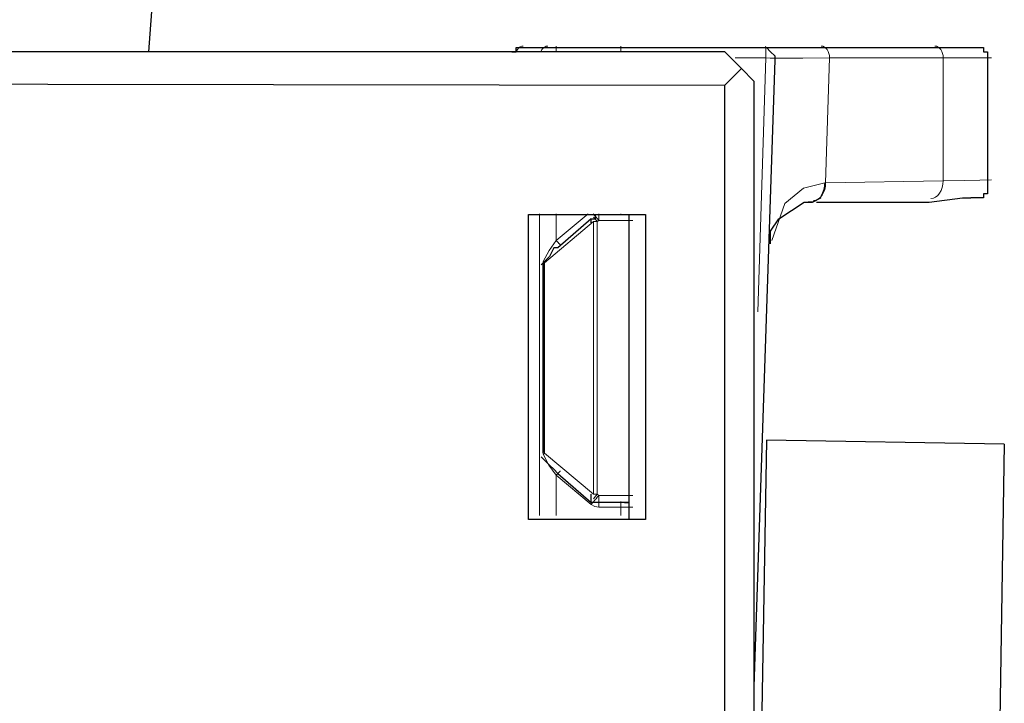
# Model space of a CAD drawing. Header units: millimetres. Extents: x 0 to 210, y 0 to 297.
# Tile 19 of 22: x 177.3 to 185.62, y 147.69 to 153.46. Entities that reach past the tile are written whole.
import ezdxf

# ---------------------------------------------------------------- set-up
doc = ezdxf.new("R2010")
doc.units = ezdxf.units.MM
doc.header["$MEASUREMENT"] = 0
for name, pattern in [('AI-Linetype-100', [12.7, 6.35, -1.27, 1.27, -1.27, 1.27, -1.27]), ('AI-Linetype-101', [12.7, 6.35, -1.27, 1.27, -1.27, 1.27, -1.27]), ('AI-Linetype-108', [12.7, 6.35, -1.27, 1.27, -1.27, 1.27, -1.27]), ('AI-Linetype-117', [12.7, 6.35, -1.27, 1.27, -1.27, 1.27, -1.27]), ('AI-Linetype-118', [12.7, 6.35, -1.27, 1.27, -1.27, 1.27, -1.27]), ('AI-Linetype-119', [12.7, 6.35, -1.27, 1.27, -1.27, 1.27, -1.27]), ('AI-Linetype-120', [12.7, 6.35, -1.27, 1.27, -1.27, 1.27, -1.27]), ('AI-Linetype-121', [12.7, 6.35, -1.27, 1.27, -1.27, 1.27, -1.27]), ('AI-Linetype-122', [12.7, 6.35, -1.27, 1.27, -1.27, 1.27, -1.27]), ('AI-Linetype-123', [12.7, 6.35, -1.27, 1.27, -1.27, 1.27, -1.27]), ('AI-Linetype-127', [12.7, 6.35, -1.27, 1.27, -1.27, 1.27, -1.27]), ('AI-Linetype-128', [12.7, 6.35, -1.27, 1.27, -1.27, 1.27, -1.27]), ('AI-Linetype-129', [12.7, 6.35, -1.27, 1.27, -1.27, 1.27, -1.27]), ('AI-Linetype-132', [12.7, 6.35, -1.27, 1.27, -1.27, 1.27, -1.27]), ('AI-Linetype-133', [12.7, 6.35, -1.27, 1.27, -1.27, 1.27, -1.27]), ('AI-Linetype-135', [12.7, 6.35, -1.27, 1.27, -1.27, 1.27, -1.27]), ('AI-Linetype-137', [12.7, 6.35, -1.27, 1.27, -1.27, 1.27, -1.27]), ('AI-Linetype-138', [12.7, 6.35, -1.27, 1.27, -1.27, 1.27, -1.27]), ('AI-Linetype-139', [12.7, 6.35, -1.27, 1.27, -1.27, 1.27, -1.27]), ('AI-Linetype-140', [12.7, 6.35, -1.27, 1.27, -1.27, 1.27, -1.27]), ('AI-Linetype-141', [12.7, 6.35, -1.27, 1.27, -1.27, 1.27, -1.27]), ('AI-Linetype-142', [12.7, 6.35, -1.27, 1.27, -1.27, 1.27, -1.27]), ('AI-Linetype-146', [12.7, 6.35, -1.27, 1.27, -1.27, 1.27, -1.27]), ('AI-Linetype-147', [12.7, 6.35, -1.27, 1.27, -1.27, 1.27, -1.27]), ('AI-Linetype-148', [12.7, 6.35, -1.27, 1.27, -1.27, 1.27, -1.27]), ('AI-Linetype-152', [12.7, 6.35, -1.27, 1.27, -1.27, 1.27, -1.27]), ('AI-Linetype-153', [12.7, 6.35, -1.27, 1.27, -1.27, 1.27, -1.27]), ('AI-Linetype-154', [12.7, 6.35, -1.27, 1.27, -1.27, 1.27, -1.27]), ('AI-Linetype-157', [12.7, 6.35, -1.27, 1.27, -1.27, 1.27, -1.27]), ('AI-Linetype-158', [12.7, 6.35, -1.27, 1.27, -1.27, 1.27, -1.27]), ('AI-Linetype-161', [12.7, 6.35, -1.27, 1.27, -1.27, 1.27, -1.27]), ('AI-Linetype-162', [12.7, 6.35, -1.27, 1.27, -1.27, 1.27, -1.27]), ('AI-Linetype-163', [12.7, 6.35, -1.27, 1.27, -1.27, 1.27, -1.27]), ('AI-Linetype-164', [12.7, 6.35, -1.27, 1.27, -1.27, 1.27, -1.27]), ('AI-Linetype-165', [12.7, 6.35, -1.27, 1.27, -1.27, 1.27, -1.27]), ('AI-Linetype-169', [12.7, 6.35, -1.27, 1.27, -1.27, 1.27, -1.27]), ('AI-Linetype-172', [12.7, 6.35, -1.27, 1.27, -1.27, 1.27, -1.27]), ('AI-Linetype-177', [12.7, 6.35, -1.27, 1.27, -1.27, 1.27, -1.27]), ('AI-Linetype-179', [12.7, 6.35, -1.27, 1.27, -1.27, 1.27, -1.27]), ('AI-Linetype-180', [12.7, 6.35, -1.27, 1.27, -1.27, 1.27, -1.27]), ('AI-Linetype-181', [12.7, 6.35, -1.27, 1.27, -1.27, 1.27, -1.27]), ('AI-Linetype-182', [12.7, 6.35, -1.27, 1.27, -1.27, 1.27, -1.27]), ('AI-Linetype-186', [12.7, 6.35, -1.27, 1.27, -1.27, 1.27, -1.27]), ('AI-Linetype-187', [12.7, 6.35, -1.27, 1.27, -1.27, 1.27, -1.27]), ('AI-Linetype-188', [12.7, 6.35, -1.27, 1.27, -1.27, 1.27, -1.27]), ('AI-Linetype-189', [12.7, 6.35, -1.27, 1.27, -1.27, 1.27, -1.27]), ('AI-Linetype-190', [12.7, 6.35, -1.27, 1.27, -1.27, 1.27, -1.27]), ('AI-Linetype-191', [12.7, 6.35, -1.27, 1.27, -1.27, 1.27, -1.27]), ('AI-Linetype-192', [12.7, 6.35, -1.27, 1.27, -1.27, 1.27, -1.27]), ('AI-Linetype-193', [12.7, 6.35, -1.27, 1.27, -1.27, 1.27, -1.27]), ('AI-Linetype-194', [12.7, 6.35, -1.27, 1.27, -1.27, 1.27, -1.27]), ('AI-Linetype-195', [12.7, 6.35, -1.27, 1.27, -1.27, 1.27, -1.27]), ('AI-Linetype-196', [12.7, 6.35, -1.27, 1.27, -1.27, 1.27, -1.27]), ('AI-Linetype-197', [12.7, 6.35, -1.27, 1.27, -1.27, 1.27, -1.27]), ('AI-Linetype-198', [12.7, 6.35, -1.27, 1.27, -1.27, 1.27, -1.27]), ('AI-Linetype-199', [12.7, 6.35, -1.27, 1.27, -1.27, 1.27, -1.27]), ('AI-Linetype-200', [12.7, 6.35, -1.27, 1.27, -1.27, 1.27, -1.27]), ('AI-Linetype-201', [12.7, 6.35, -1.27, 1.27, -1.27, 1.27, -1.27]), ('AI-Linetype-202', [12.7, 6.35, -1.27, 1.27, -1.27, 1.27, -1.27]), ('AI-Linetype-203', [12.7, 6.35, -1.27, 1.27, -1.27, 1.27, -1.27]), ('AI-Linetype-204', [12.7, 6.35, -1.27, 1.27, -1.27, 1.27, -1.27]), ('AI-Linetype-205', [12.7, 6.35, -1.27, 1.27, -1.27, 1.27, -1.27]), ('AI-Linetype-96', [12.7, 6.35, -1.27, 1.27, -1.27, 1.27, -1.27]), ('AI-Linetype-97', [12.7, 6.35, -1.27, 1.27, -1.27, 1.27, -1.27]), ('AI-Linetype-98', [12.7, 6.35, -1.27, 1.27, -1.27, 1.27, -1.27]), ('AI-Linetype-99', [12.7, 6.35, -1.27, 1.27, -1.27, 1.27, -1.27])]:
    doc.linetypes.add(name, pattern=pattern)
doc.layers.add('Capa 1', color=7, linetype='Continuous', lineweight=0)

# ---------------------------------------------------------------- blocks, each defined once
blk = doc.blocks.new('Block_0')
at = {"layer": 'Capa 1', "color": 8, "linetype": 'AI-Linetype-132', "lineweight": 18, "true_color": 0x808080}
blk.add_line((183.3475, 153.1411), (183.6064, 153.1411), dxfattribs=at)
at = {"layer": 'Capa 1', "color": 8, "linetype": 'AI-Linetype-133', "lineweight": 18, "true_color": 0x808080}
blk.add_line((183.5391, 150.9943), (183.6064, 153.1413), dxfattribs=at)
at = {"layer": 'Capa 1', "color": 8, "linetype": 'AI-Linetype-192', "lineweight": 18, "true_color": 0x808080}
blk.add_line((184.1118, 152.0863), (184.145, 153.1411), dxfattribs=at)
at = {"layer": 'Capa 1', "color": 8, "linetype": 'AI-Linetype-202', "lineweight": 18, "true_color": 0x808080}
blk.add_line((184.145, 153.1411), (185.1059, 153.1411), dxfattribs=at)
at = {"layer": 'Capa 1', "color": 8, "linetype": 'AI-Linetype-201', "lineweight": 18, "true_color": 0x808080}
blk.add_line((185.1059, 153.1411), (185.1059, 152.1036), dxfattribs=at)
at = {"layer": 'Capa 1', "color": 8, "linetype": 'AI-Linetype-199', "lineweight": 18, "true_color": 0x808080}
blk.add_line((185.1059, 152.1037), (184.1118, 152.0864), dxfattribs=at)
at = {"layer": 'Capa 1', "color": 8, "linetype": 'AI-Linetype-193', "lineweight": 18, "true_color": 0x808080}
blk.add_line((184.1118, 152.0863), (184.1044, 152.0863), dxfattribs=at)
at = {"layer": 'Capa 1', "color": 8, "linetype": 'AI-Linetype-177', "lineweight": 18, "true_color": 0x808080}
blk.add_line((181.6934, 151.8243), (181.6934, 149.2744), dxfattribs=at)
at = {"layer": 'Capa 1', "color": 8, "linetype": 'AI-Linetype-153', "lineweight": 18, "true_color": 0x808080}
blk.add_line((182.1046, 151.8243), (181.8347, 151.5978), dxfattribs=at)
at = {"layer": 'Capa 1', "color": 8, "linetype": 'AI-Linetype-179', "lineweight": 18, "true_color": 0x808080}
blk.add_line((181.8349, 151.5978), (181.8349, 151.8243), dxfattribs=at)
at = {"layer": 'Capa 1', "color": 8, "linetype": 'AI-Linetype-99', "lineweight": 18, "true_color": 0x808080}
blk.add_line((182.1809, 151.7577), (182.194, 151.7686), dxfattribs=at)
at = {"layer": 'Capa 1', "color": 8, "linetype": 'AI-Linetype-100', "lineweight": 18, "true_color": 0x808080}
blk.add_line((182.194, 151.7686), (182.4811, 151.7686), dxfattribs=at)
at = {"layer": 'Capa 1', "color": 8, "linetype": 'AI-Linetype-129', "lineweight": 18, "true_color": 0x808080}
blk.add_line((181.7346, 151.4101), (182.1487, 151.7576), dxfattribs=at)
at = {"layer": 'Capa 1', "color": 8, "linetype": 'AI-Linetype-120', "lineweight": 18, "true_color": 0x808080}
blk.add_line((182.1487, 151.7577), (182.1487, 149.4547), dxfattribs=at)
at = {"layer": 'Capa 1', "color": 8, "linetype": 'AI-Linetype-98', "lineweight": 18, "true_color": 0x808080}
blk.add_line((182.1809, 149.4546), (182.1809, 151.7575), dxfattribs=at)
at = {"layer": 'Capa 1', "color": 8, "linetype": 'AI-Linetype-181', "lineweight": 18, "true_color": 0x808080}
blk.add_line((181.7222, 149.8057), (181.7222, 151.4066), dxfattribs=at)
at = {"layer": 'Capa 1', "color": 8, "linetype": 'AI-Linetype-186', "lineweight": 18, "true_color": 0x808080}
blk.add_line((181.7282, 151.4065), (181.7282, 149.8056), dxfattribs=at)
at = {"layer": 'Capa 1', "color": 8, "linetype": 'AI-Linetype-128', "lineweight": 18, "true_color": 0x808080}
blk.add_line((181.7346, 149.8021), (181.7346, 151.4101), dxfattribs=at)
at = {"layer": 'Capa 1', "color": 8, "linetype": 'AI-Linetype-127', "lineweight": 18, "true_color": 0x808080}
blk.add_line((182.1487, 149.4546), (181.7346, 149.8021), dxfattribs=at)
at = {"layer": 'Capa 1', "color": 8, "linetype": 'AI-Linetype-147', "lineweight": 18, "true_color": 0x808080}
blk.add_line((181.8349, 149.6144), (182.1298, 149.3671), dxfattribs=at)
at = {"layer": 'Capa 1', "color": 8, "linetype": 'AI-Linetype-172', "lineweight": 18, "true_color": 0x808080}
blk.add_line((181.8349, 149.2743), (181.8349, 149.6144), dxfattribs=at)
at = {"layer": 'Capa 1', "color": 8, "linetype": 'AI-Linetype-97', "lineweight": 18, "true_color": 0x808080}
blk.add_line((182.194, 149.4437), (182.1809, 149.4546), dxfattribs=at)
at = {"layer": 'Capa 1', "color": 8, "linetype": 'AI-Linetype-96', "lineweight": 18, "true_color": 0x808080}
blk.add_line((182.481, 149.4437), (182.1938, 149.4437), dxfattribs=at)
at = {"layer": 'Capa 1', "color": 8, "linetype": 'AI-Linetype-163', "lineweight": 18, "true_color": 0x808080}
blk.add_line((182.194, 149.3436), (182.3809, 149.3436), dxfattribs=at)
at = {"layer": 'Capa 1', "color": 8, "linetype": 'AI-Linetype-140', "lineweight": 18, "true_color": 0x808080}
blk.add_line((182.381, 149.3436), (182.381, 149.2741), dxfattribs=at)
at = {"layer": 'Capa 1', "color": 8, "linetype": 'AI-Linetype-191', "lineweight": 18, "true_color": 0x808080}
blk.add_lwpolyline([(181.4986, 153.1995), (181.506, 153.2118), (181.5166, 153.2242), (181.5289, 153.2334), (181.5423, 153.239), (181.5561, 153.2411)], dxfattribs=at)
at = {"layer": 'Capa 1', "color": 8, "linetype": 'AI-Linetype-190', "lineweight": 18, "true_color": 0x808080}
blk.add_lwpolyline([(181.7641, 153.2411), (181.7504, 153.2393), (181.7369, 153.2333), (181.725, 153.2242), (181.714, 153.2118), (181.7066, 153.1995)], dxfattribs=at)
at = {"layer": 'Capa 1', "color": 8, "linetype": 'AI-Linetype-189', "lineweight": 18, "true_color": 0x808080}
blk.add_lwpolyline([(181.8348, 153.2411), (181.8348, 153.2393), (181.8348, 153.2333), (181.8348, 153.2242), (181.8348, 153.2118), (181.8348, 153.1995)], dxfattribs=at)
at = {"layer": 'Capa 1', "color": 8, "linetype": 'AI-Linetype-141', "lineweight": 18, "true_color": 0x808080}
blk.add_lwpolyline([(182.381, 153.2411), (182.381, 153.2393), (182.381, 153.2333), (182.381, 153.2242), (182.381, 153.2118), (182.381, 153.1995)], dxfattribs=at)
at = {"layer": 'Capa 1', "color": 8, "linetype": 'AI-Linetype-137', "lineweight": 18, "true_color": 0x808080}
blk.add_lwpolyline([(183.6066, 153.1411), (183.6066, 153.1792), (183.6062, 153.2117), (183.6055, 153.2335), (183.6048, 153.2409)], dxfattribs=at)
at = {"layer": 'Capa 1', "color": 8, "linetype": 'AI-Linetype-197', "lineweight": 18, "true_color": 0x808080}
blk.add_lwpolyline([(184.0742, 153.2411), (184.088, 153.2393), (184.1014, 153.2333), (184.1134, 153.2242), (184.1243, 153.2118), (184.1331, 153.1966), (184.1395, 153.1793), (184.1437, 153.1606), (184.1448, 153.1412)], dxfattribs=at)
at = {"layer": 'Capa 1', "color": 8, "linetype": 'AI-Linetype-203', "lineweight": 18, "true_color": 0x808080}
blk.add_lwpolyline([(185.0352, 153.2411), (185.049, 153.2393), (185.0624, 153.2333), (185.0744, 153.2242), (185.0853, 153.2118), (185.0941, 153.1966), (185.1005, 153.1793), (185.1047, 153.1606), (185.1058, 153.1412)], dxfattribs=at)
at = {"layer": 'Capa 1', "color": 8, "linetype": 'AI-Linetype-142', "lineweight": 18, "true_color": 0x808080}
blk.add_lwpolyline([(183.6066, 153.1411), (183.6443, 153.14), (183.6761, 153.139), (183.6972, 153.1383), (183.7046, 153.1379)], dxfattribs=at)
at = {"layer": 'Capa 1', "color": 8, "linetype": 'AI-Linetype-195', "lineweight": 18, "true_color": 0x808080}
blk.add_lwpolyline([(183.7048, 153.138), (183.7859, 153.1394), (183.9203, 153.1401), (184.145, 153.1411)], dxfattribs=at)
at = {"layer": 'Capa 1', "color": 8, "linetype": 'AI-Linetype-204', "lineweight": 18, "true_color": 0x808080}
blk.add_lwpolyline([(185.1059, 153.1411), (185.1983, 153.1411), (185.2802, 153.1411), (185.3507, 153.1411), (185.4093, 153.1411), (185.4555, 153.1411), (185.489, 153.1411), (185.5091, 153.1411), (185.5159, 153.1411)], dxfattribs=at)
at = {"layer": 'Capa 1', "color": 8, "linetype": 'AI-Linetype-200', "lineweight": 18, "true_color": 0x808080}
blk.add_lwpolyline([(185.1059, 152.1037), (185.1042, 152.0748), (185.0985, 152.0469), (185.089, 152.0208), (185.0763, 151.9982), (185.0604, 151.9795), (185.0424, 151.9658), (185.023, 151.9569), (185.0026, 151.9538)], dxfattribs=at)
at = {"layer": 'Capa 1', "color": 8, "linetype": 'AI-Linetype-205', "lineweight": 18, "true_color": 0x808080}
blk.add_lwpolyline([(185.1059, 152.1037), (185.2862, 152.1065), (185.415, 152.1086), (185.5159, 152.11)], dxfattribs=at)
at = {"layer": 'Capa 1', "color": 8, "linetype": 'AI-Linetype-194', "lineweight": 18, "true_color": 0x808080}
blk.add_lwpolyline([(184.1043, 152.0862), (183.9251, 152.0403), (183.7681, 151.9112), (183.6563, 151.5972)], dxfattribs=at)
at = {"layer": 'Capa 1', "color": 8, "linetype": 'AI-Linetype-198', "lineweight": 18, "true_color": 0x808080}
blk.add_lwpolyline([(184.1118, 152.0863), (184.11, 152.0574), (184.1044, 152.0295), (184.0949, 152.0034), (184.0822, 151.9809), (184.0663, 151.9622), (184.0483, 151.9484), (184.0289, 151.9396), (184.0084, 151.9364)], dxfattribs=at)
at = {"layer": 'Capa 1', "color": 8, "linetype": 'AI-Linetype-196', "lineweight": 18, "true_color": 0x808080}
blk.add_lwpolyline([(184.0732, 151.9792), (184.0802, 151.9901), (184.0866, 152.0021), (184.0919, 152.0148), (184.0965, 152.0282), (184.1, 152.0423), (184.1025, 152.0564), (184.1039, 152.0712), (184.1042, 152.0861)], dxfattribs=at)
at = {"layer": 'Capa 1', "color": 8, "linetype": 'AI-Linetype-154', "lineweight": 18, "true_color": 0x808080}
blk.add_lwpolyline([(182.1619, 151.8069), (182.1611, 151.8076), (182.1594, 151.8097), (182.1566, 151.8132), (182.1523, 151.8182), (182.1477, 151.8238), (182.1474, 151.8242)], dxfattribs=at)
at = {"layer": 'Capa 1', "color": 8, "linetype": 'AI-Linetype-123', "lineweight": 18, "true_color": 0x808080}
blk.add_lwpolyline([(182.1809, 151.7577), (182.1686, 151.7725), (182.1583, 151.7848), (182.1513, 151.7929), (182.1488, 151.7961)], dxfattribs=at)
at = {"layer": 'Capa 1', "color": 8, "linetype": 'AI-Linetype-122', "lineweight": 18, "true_color": 0x808080}
blk.add_lwpolyline([(182.194, 151.7686), (182.1816, 151.7834), (182.1714, 151.7958), (182.1643, 151.8039), (182.1619, 151.807)], dxfattribs=at)
at = {"layer": 'Capa 1', "color": 8, "linetype": 'AI-Linetype-165', "lineweight": 18, "true_color": 0x808080}
blk.add_lwpolyline([(182.194, 151.8242), (182.194, 151.8224), (182.194, 151.8196), (182.194, 151.8185)], dxfattribs=at)
at = {"layer": 'Capa 1', "color": 8, "linetype": 'AI-Linetype-108', "lineweight": 18, "true_color": 0x808080}
blk.add_lwpolyline([(182.194, 151.8187), (182.194, 151.8176), (182.194, 151.8148), (182.194, 151.8102), (182.194, 151.8038), (182.194, 151.7964), (182.194, 151.7876), (182.194, 151.7784), (182.194, 151.7686)], dxfattribs=at)
at = {"layer": 'Capa 1', "color": 8, "linetype": 'AI-Linetype-135', "lineweight": 18, "true_color": 0x808080}
blk.add_lwpolyline([(182.381, 151.8241), (182.381, 151.8224), (182.381, 151.8195), (182.381, 151.8185)], dxfattribs=at)
at = {"layer": 'Capa 1', "color": 8, "linetype": 'AI-Linetype-121', "lineweight": 18, "true_color": 0x808080}
blk.add_lwpolyline([(182.1487, 151.7577), (182.1522, 151.7577), (182.1558, 151.7577), (182.1596, 151.7577), (182.1639, 151.7577), (182.1678, 151.7577), (182.1723, 151.7577), (182.1766, 151.7577), (182.1808, 151.7577)], dxfattribs=at)
at = {"layer": 'Capa 1', "color": 8, "linetype": 'AI-Linetype-158', "lineweight": 18, "true_color": 0x808080}
blk.add_lwpolyline([(181.7251, 151.4207), (181.7735, 151.5138), (181.8349, 151.5977)], dxfattribs=at)
at = {"layer": 'Capa 1', "color": 8, "linetype": 'AI-Linetype-152', "lineweight": 18, "true_color": 0x808080}
blk.add_lwpolyline([(181.8349, 151.5978), (181.8429, 151.589), (181.8504, 151.5809), (181.8564, 151.5741), (181.8613, 151.5692), (181.8669, 151.5629), (181.8687, 151.5611)], dxfattribs=at)
at = {"layer": 'Capa 1', "color": 8, "linetype": 'AI-Linetype-180', "lineweight": 18, "true_color": 0x808080}
blk.add_lwpolyline([(181.7222, 151.4065), (181.7229, 151.4132), (181.725, 151.4206)], dxfattribs=at)
at = {"layer": 'Capa 1', "color": 8, "linetype": 'AI-Linetype-188', "lineweight": 18, "true_color": 0x808080}
blk.add_lwpolyline([(181.7222, 151.4065), (181.7229, 151.4065), (181.7239, 151.4065), (181.7246, 151.4065), (181.7253, 151.4065), (181.7261, 151.4065), (181.7267, 151.4065), (181.7275, 151.4065), (181.7282, 151.4065)], dxfattribs=at)
at = {"layer": 'Capa 1', "color": 8, "linetype": 'AI-Linetype-157', "lineweight": 18, "true_color": 0x808080}
blk.add_lwpolyline([(181.7322, 151.4154), (181.7315, 151.4161), (181.7304, 151.4168), (181.7297, 151.4175), (181.7287, 151.4179), (181.728, 151.4186), (181.7269, 151.4193), (181.7262, 151.42), (181.7251, 151.4207)], dxfattribs=at)
at = {"layer": 'Capa 1', "color": 8, "linetype": 'AI-Linetype-187', "lineweight": 18, "true_color": 0x808080}
blk.add_lwpolyline([(181.7282, 149.8057), (181.7275, 149.8057), (181.7268, 149.8057), (181.7261, 149.8057), (181.7254, 149.8057), (181.7247, 149.8057), (181.7237, 149.8057), (181.723, 149.8057), (181.7222, 149.8057)], dxfattribs=at)
at = {"layer": 'Capa 1', "color": 8, "linetype": 'AI-Linetype-182', "lineweight": 18, "true_color": 0x808080}
blk.add_lwpolyline([(181.7251, 149.7916), (181.723, 149.799), (181.7223, 149.8057)], dxfattribs=at)
at = {"layer": 'Capa 1', "color": 8, "linetype": 'AI-Linetype-162', "lineweight": 18, "true_color": 0x808080}
blk.add_lwpolyline([(181.7322, 149.7969), (181.7315, 149.7961), (181.7304, 149.7954), (181.7297, 149.7947), (181.7287, 149.7944), (181.728, 149.7937), (181.7269, 149.793), (181.7262, 149.7923), (181.7251, 149.7916)], dxfattribs=at)
at = {"layer": 'Capa 1', "color": 8, "linetype": 'AI-Linetype-161', "lineweight": 18, "true_color": 0x808080}
blk.add_lwpolyline([(181.8349, 149.6144), (181.7724, 149.7002), (181.7251, 149.7915)], dxfattribs=at)
at = {"layer": 'Capa 1', "color": 8, "linetype": 'AI-Linetype-148', "lineweight": 18, "true_color": 0x808080}
blk.add_lwpolyline([(181.8687, 149.6513), (181.867, 149.6495), (181.8613, 149.6431), (181.8564, 149.6379), (181.8504, 149.6312), (181.8429, 149.6234), (181.8349, 149.6146)], dxfattribs=at)
at = {"layer": 'Capa 1', "color": 8, "linetype": 'AI-Linetype-118', "lineweight": 18, "true_color": 0x808080}
blk.add_lwpolyline([(182.1487, 149.4163), (182.1512, 149.4191), (182.1582, 149.4276), (182.1685, 149.4399), (182.1808, 149.4547)], dxfattribs=at)
at = {"layer": 'Capa 1', "color": 8, "linetype": 'AI-Linetype-119', "lineweight": 18, "true_color": 0x808080}
blk.add_lwpolyline([(182.1809, 149.4546), (182.1767, 149.4546), (182.1721, 149.4546), (182.1679, 149.4546), (182.164, 149.4546), (182.1597, 149.4546), (182.1559, 149.4546), (182.1523, 149.4546), (182.1488, 149.4546)], dxfattribs=at)
at = {"layer": 'Capa 1', "color": 8, "linetype": 'AI-Linetype-117', "lineweight": 18, "true_color": 0x808080}
blk.add_lwpolyline([(182.194, 149.4437), (182.1816, 149.4288), (182.1714, 149.4165), (182.1643, 149.4084), (182.1619, 149.4052)], dxfattribs=at)
at = {"layer": 'Capa 1', "color": 8, "linetype": 'AI-Linetype-101', "lineweight": 18, "true_color": 0x808080}
blk.add_lwpolyline([(182.194, 149.4437), (182.194, 149.4338), (182.194, 149.4246), (182.194, 149.4158), (182.194, 149.4084), (182.194, 149.402), (182.194, 149.3974), (182.194, 149.3946), (182.194, 149.3936)], dxfattribs=at)
at = {"layer": 'Capa 1', "color": 8, "linetype": 'AI-Linetype-169', "lineweight": 18, "true_color": 0x808080}
blk.add_lwpolyline([(182.1297, 149.367), (182.1597, 149.3493), (182.1939, 149.3437)], dxfattribs=at)
at = {"layer": 'Capa 1', "color": 8, "linetype": 'AI-Linetype-146', "lineweight": 18, "true_color": 0x808080}
blk.add_lwpolyline([(182.1619, 149.4053), (182.1611, 149.4046), (182.1594, 149.4025), (182.1566, 149.399), (182.1523, 149.394), (182.1477, 149.3884), (182.1421, 149.3817), (182.1361, 149.3746), (182.1298, 149.3669)], dxfattribs=at)
at = {"layer": 'Capa 1', "color": 8, "linetype": 'AI-Linetype-164', "lineweight": 18, "true_color": 0x808080}
blk.add_lwpolyline([(182.194, 149.3436), (182.194, 149.3535), (182.194, 149.3627), (182.194, 149.3715), (182.194, 149.3789), (182.194, 149.3852), (182.194, 149.3898), (182.194, 149.3926), (182.194, 149.3937)], dxfattribs=at)
at = {"layer": 'Capa 1', "color": 8, "linetype": 'AI-Linetype-139', "lineweight": 18, "true_color": 0x808080}
blk.add_lwpolyline([(182.381, 149.3936), (182.381, 149.3926), (182.381, 149.3897), (182.381, 149.3852), (182.381, 149.3788), (182.381, 149.3714), (182.381, 149.3626), (182.381, 149.3534), (182.381, 149.3435)], dxfattribs=at)
at = {"layer": 'Capa 1', "color": 8, "linetype": 'AI-Linetype-138', "lineweight": 18, "true_color": 0x808080}
blk.add_lwpolyline([(182.381, 149.3436), (182.3997, 149.3436), (182.4176, 149.3436), (182.4342, 149.3436), (182.449, 149.3436), (182.4617, 149.3436), (182.4713, 149.3436), (182.4776, 149.3436), (182.4808, 149.3436)], dxfattribs=at)
at = {"layer": 'Capa 1', "color": 18, "lineweight": 25, "true_color": 0x000000}
for points in [[(178.3911, 153.193), (178.3911, 153.193), (178.4264, 153.6869), (178.4264, 153.6869)], [(183.2594, 153.193), (183.2594, 153.193), (160.1172, 153.193), (160.1172, 153.193)], [(181.5308, 153.2282), (181.5308, 153.2282), (181.7425, 153.2282), (181.7425, 153.2282)], [(181.813, 153.2282), (181.813, 153.2282), (182.3775, 153.2282), (182.3775, 153.2282)], [(182.5186, 153.2282), (182.5186, 153.2282), (183.5769, 153.2282), (183.5769, 153.2282)], [(183.4005, 153.0519), (183.4005, 153.0519), (183.2594, 153.193), (183.2594, 153.193)], [(183.5769, 153.2282), (183.5769, 153.2282), (183.5769, 153.2282), (183.5769, 153.2282)], [(184.0708, 153.2282), (184.0708, 153.2282), (185.0233, 153.2282), (185.0233, 153.2282)], [(183.6828, 153.1224), (183.6828, 153.1224), (183.5064, 147.8307), (183.5064, 147.8307)], [(185.4819, 153.1224), (185.4819, 153.1224), (185.4819, 152.0994), (185.4819, 152.0994)], [(183.2594, 152.9107), (183.2594, 152.9107), (183.4005, 153.0519), (183.4005, 153.0519)], [(183.4005, 153.0519), (183.4005, 153.0519), (183.5064, 152.946), (183.5064, 152.946)], [(160.3642, 152.946), (160.3642, 152.946), (183.2594, 152.9107), (183.2594, 152.9107)], [(183.5064, 152.946), (183.5064, 152.946), (183.5064, 143.668), (183.5064, 143.668)], [(183.2594, 143.7032), (183.2594, 143.7032), (183.2594, 152.9107), (183.2594, 152.9107)], [(183.965, 151.923), (183.965, 151.923), (184.0003, 151.923), (184.0003, 151.923)], [(184.0355, 151.923), (184.0355, 151.923), (184.988, 151.923), (184.988, 151.923)], [(181.6014, 151.8171), (181.6014, 151.8171), (182.5892, 151.8171), (182.5892, 151.8171)], [(181.6014, 149.2419), (181.6014, 149.2419), (181.6014, 151.8171), (181.6014, 151.8171)], [(182.1305, 151.7819), (182.1305, 151.7819), (181.8483, 151.5349), (181.8483, 151.5349)], [(182.1305, 151.7819), (182.1305, 151.7819), (182.1305, 151.7819), (182.1305, 151.7819)], [(182.1658, 151.8171), (182.1658, 151.8171), (182.448, 151.8171), (182.448, 151.8171)], [(182.5892, 151.8171), (182.5892, 151.8171), (182.5892, 149.2419), (182.5892, 149.2419)], [(182.448, 151.7466), (182.448, 151.7466), (182.448, 149.4182), (182.448, 149.4182)], [(183.6122, 149.9121), (183.6122, 149.9121), (183.4005, 137.6355), (183.4005, 137.6355)], [(185.623, 149.8769), (185.623, 149.8769), (183.6122, 149.9121), (183.6122, 149.9121)], [(185.623, 149.8769), (185.623, 149.8769), (185.4114, 136.436), (185.4114, 136.436)], [(181.8483, 149.6299), (181.8483, 149.6299), (182.1305, 149.383), (182.1305, 149.383)], [(182.1305, 149.383), (182.1305, 149.383), (182.1305, 149.383), (182.1305, 149.383)], [(182.448, 149.383), (182.448, 149.383), (182.1658, 149.383), (182.1658, 149.383)], [(182.448, 149.3124), (182.448, 149.3124), (182.448, 149.2419), (182.448, 149.2419)], [(182.5892, 149.2419), (182.5892, 149.2419), (181.6014, 149.2419), (181.6014, 149.2419)]]:
    blk.add_open_spline(points, degree=3, dxfattribs=at)
for points, knots in [([(181.4603, 153.193), (181.4603, 153.193), (181.4603, 153.193), (181.4603, 153.193), (181.4603, 153.193), (181.4956, 153.193), (181.4956, 153.193), (181.4956, 153.193), (181.4956, 153.2282), (181.4956, 153.2282), (181.4956, 153.2282), (181.5308, 153.2282), (181.5308, 153.2282)], [0, 0, 0, 0, 1, 1, 1, 2, 2, 2, 3, 3, 3, 4, 4, 4, 4]), ([(181.7425, 153.2282), (181.7425, 153.2282), (181.7778, 153.2282), (181.7778, 153.2282), (181.7778, 153.2282), (181.813, 153.2282), (181.813, 153.2282)], [0, 0, 0, 0, 1, 1, 1, 2, 2, 2, 2]), ([(182.3775, 153.2282), (182.3775, 153.2282), (182.4128, 153.2282), (182.4128, 153.2282), (182.4128, 153.2282), (182.448, 153.2282), (182.448, 153.2282), (182.448, 153.2282), (182.4833, 153.2282), (182.4833, 153.2282), (182.4833, 153.2282), (182.5186, 153.2282), (182.5186, 153.2282)], [0, 0, 0, 0, 1, 1, 1, 2, 2, 2, 3, 3, 3, 4, 4, 4, 4]), ([(183.5769, 153.2282), (183.5769, 153.2282), (183.6122, 153.2282), (183.6122, 153.2282), (183.6122, 153.2282), (183.6475, 153.193), (183.6475, 153.193), (183.6475, 153.193), (183.6828, 153.1577), (183.6828, 153.1577), (183.6828, 153.1577), (183.6828, 153.1224), (183.6828, 153.1224)], [0, 0, 0, 0, 1, 1, 1, 2, 2, 2, 3, 3, 3, 4, 4, 4, 4]), ([(183.5769, 153.2282), (183.5769, 153.2282), (183.718, 153.2282), (183.718, 153.2282), (183.718, 153.2282), (184.0708, 153.2282), (184.0708, 153.2282)], [0, 0, 0, 0, 1, 1, 1, 2, 2, 2, 2]), ([(185.0233, 153.2282), (185.0233, 153.2282), (185.3055, 153.2282), (185.3055, 153.2282), (185.3055, 153.2282), (185.4114, 153.2282), (185.4114, 153.2282)], [0, 0, 0, 0, 1, 1, 1, 2, 2, 2, 2]), ([(185.4114, 153.2282), (185.4114, 153.2282), (185.4114, 153.2282), (185.4114, 153.2282), (185.4114, 153.2282), (185.4466, 153.2282), (185.4466, 153.2282), (185.4466, 153.2282), (185.4466, 153.193), (185.4466, 153.193), (185.4466, 153.193), (185.4819, 153.193), (185.4819, 153.193), (185.4819, 153.193), (185.4819, 153.1577), (185.4819, 153.1577), (185.4819, 153.1577), (185.4819, 153.1224), (185.4819, 153.1224)], [0, 0, 0, 0, 1, 1, 1, 2, 2, 2, 3, 3, 3, 4, 4, 4, 5, 5, 5, 6, 6, 6, 6]), ([(185.4819, 152.0994), (185.4819, 152.0994), (185.4819, 152.0641), (185.4819, 152.0641), (185.4819, 152.0641), (185.4819, 152.0288), (185.4819, 152.0288), (185.4819, 152.0288), (185.4819, 151.9935), (185.4819, 151.9935), (185.4819, 151.9935), (185.4466, 151.9935), (185.4466, 151.9935), (185.4466, 151.9935), (185.4466, 151.9583), (185.4466, 151.9583), (185.4466, 151.9583), (185.4114, 151.9583), (185.4114, 151.9583), (185.4114, 151.9583), (185.3761, 151.9583), (185.3761, 151.9583), (185.3761, 151.9583), (185.3408, 151.9583), (185.3408, 151.9583)], [0, 0, 0, 0, 1, 1, 1, 2, 2, 2, 3, 3, 3, 4, 4, 4, 5, 5, 5, 6, 6, 6, 7, 7, 7, 8, 8, 8, 8]), ([(183.9297, 151.923), (183.9297, 151.923), (184.0003, 151.923), (184.0003, 151.923), (184.0003, 151.923), (184.0708, 151.9583), (184.0708, 151.9583)], [0, 0, 0, 0, 1, 1, 1, 2, 2, 2, 2]), ([(184.0708, 151.9583), (184.0708, 151.9583), (184.0003, 151.923), (184.0003, 151.923), (184.0003, 151.923), (183.965, 151.923), (183.965, 151.923)], [0, 0, 0, 0, 1, 1, 1, 2, 2, 2, 2]), ([(184.988, 151.923), (184.988, 151.923), (185.2703, 151.9583), (185.2703, 151.9583), (185.2703, 151.9583), (185.3408, 151.9583), (185.3408, 151.9583)], [0, 0, 0, 0, 1, 1, 1, 2, 2, 2, 2]), ([(183.6475, 151.5702), (183.6475, 151.5702), (183.6475, 151.676), (183.6475, 151.676), (183.6475, 151.676), (183.718, 151.7819), (183.718, 151.7819), (183.718, 151.7819), (183.9297, 151.923), (183.9297, 151.923)], [0, 0, 0, 0, 1, 1, 1, 2, 2, 2, 3, 3, 3, 3]), ([(182.1305, 151.7819), (182.1305, 151.7819), (182.1305, 151.7819), (182.1305, 151.7819), (182.1305, 151.7819), (182.1658, 151.7819), (182.1658, 151.7819), (182.1658, 151.7819), (182.1658, 151.8171), (182.1658, 151.8171)], [0, 0, 0, 0, 1, 1, 1, 2, 2, 2, 3, 3, 3, 3]), ([(182.1305, 151.7466), (182.1305, 151.7466), (182.1305, 151.7466), (182.1305, 151.7466), (182.1305, 151.7466), (182.1305, 151.7819), (182.1305, 151.7819)], [0, 0, 0, 0, 1, 1, 1, 2, 2, 2, 2]), ([(182.448, 151.8171), (182.448, 151.8171), (182.448, 151.7819), (182.448, 151.7819), (182.448, 151.7819), (182.448, 151.7466), (182.448, 151.7466)], [0, 0, 0, 0, 1, 1, 1, 2, 2, 2, 2]), ([(181.8483, 151.5349), (181.8483, 151.5349), (181.8483, 151.5349), (181.8483, 151.5349), (181.8483, 151.5349), (181.813, 151.5349), (181.813, 151.5349), (181.813, 151.5349), (181.7778, 151.4644), (181.7778, 151.4644), (181.7778, 151.4644), (181.7072, 151.3938), (181.7072, 151.3938)], [0, 0, 0, 0, 1, 1, 1, 2, 2, 2, 3, 3, 3, 4, 4, 4, 4]), ([(181.7072, 149.771), (181.7072, 149.771), (181.7072, 149.771), (181.7072, 149.771), (181.7072, 149.771), (181.7778, 149.7005), (181.7778, 149.7005), (181.7778, 149.7005), (181.813, 149.6652), (181.813, 149.6652), (181.813, 149.6652), (181.8483, 149.6299), (181.8483, 149.6299)], [0, 0, 0, 0, 1, 1, 1, 2, 2, 2, 3, 3, 3, 4, 4, 4, 4]), ([(182.1305, 149.383), (182.1305, 149.383), (182.1305, 149.4182), (182.1305, 149.4182), (182.1305, 149.4182), (182.1305, 149.4535), (182.1305, 149.4535)], [0, 0, 0, 0, 1, 1, 1, 2, 2, 2, 2]), ([(182.1658, 149.383), (182.1658, 149.383), (182.1658, 149.383), (182.1658, 149.383), (182.1658, 149.383), (182.1305, 149.383), (182.1305, 149.383)], [0, 0, 0, 0, 1, 1, 1, 2, 2, 2, 2]), ([(182.4128, 149.383), (182.4128, 149.383), (182.448, 149.383), (182.448, 149.383), (182.448, 149.383), (182.448, 149.3477), (182.448, 149.3477), (182.448, 149.3477), (182.448, 149.3124), (182.448, 149.3124)], [0, 0, 0, 0, 1, 1, 1, 2, 2, 2, 3, 3, 3, 3]), ([(182.448, 149.4182), (182.448, 149.4182), (182.448, 149.4182), (182.448, 149.4182), (182.448, 149.4182), (182.448, 149.383), (182.448, 149.383)], [0, 0, 0, 0, 1, 1, 1, 2, 2, 2, 2])]:
    blk.add_open_spline(points, degree=3, knots=knots, dxfattribs=at)

msp = doc.modelspace()

# ---------------------------------------------------------------- block references
at = {"layer": 'Capa 1'}
msp.add_blockref('Block_0', (0, 0), dxfattribs=at)

doc.saveas('drawing.dxf')
